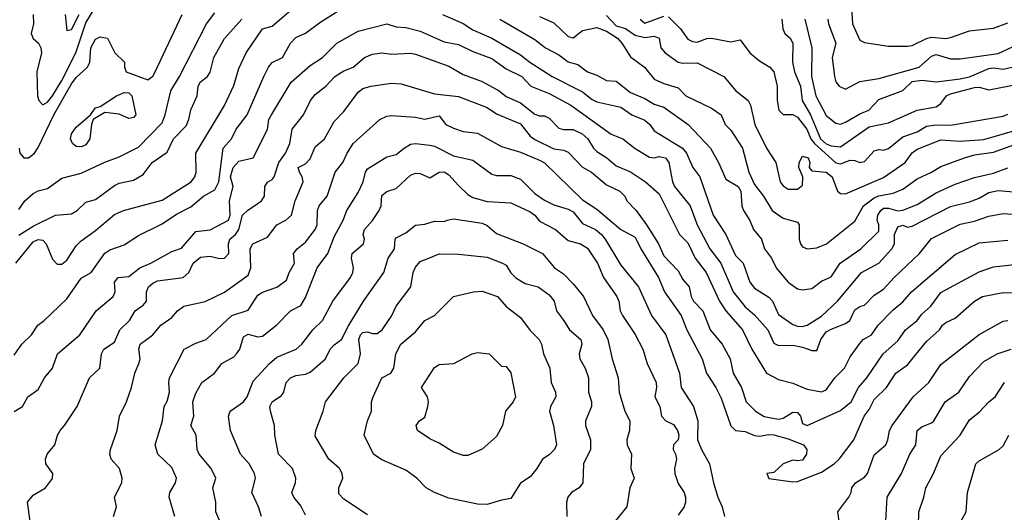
# Model space of a CAD drawing. Header units: metres. Extents: x -46681 to -43747, y -240911 to -237677.
# Tile 191 of 256: x -45633 to -45530, y -239950 to -239898. Entities that reach past the tile are written whole.
import ezdxf

# ---------------------------------------------------------------- set-up
doc = ezdxf.new("R2010")
doc.units = ezdxf.units.M
doc.layers.add('CONTOUR_INDEX', color=1, linetype='Continuous')
doc.layers.add('CONTOUR_INTER', color=3, linetype='Continuous')

msp = doc.modelspace()

# ---------------------------------------------------------------- linework, layer by layer
at = {"layer": 'CONTOUR_INDEX'}
for points, elevation in [([(-45546.02, -239895.52), (-45545.86, -239898.52), (-45545.1, -239900.2), (-45544.6, -239900.46), (-45542.1, -239900.85), (-45540.1, -239900.83), (-45539.6, -239900.76), (-45538.1, -239900.03), (-45537.6, -239899.9), (-45536.1, -239900.04), (-45535.6, -239899.95), (-45533.6, -239899.22), (-45531.1, -239898.94), (-45529.6, -239898.39)], 100), ([(-45633.1, -239917.93), (-45632.47, -239917.02), (-45631.6, -239916.25), (-45631.1, -239915.97), (-45630.1, -239915.72), (-45628.6, -239914.65), (-45626.6, -239914.13), (-45624.1, -239912.97), (-45622.6, -239912.42), (-45620.6, -239911.39), (-45618.1, -239908.85), (-45617.79, -239908.02), (-45617.2, -239905.52), (-45616.28, -239904.02), (-45613.48, -239898.52), (-45612.6, -239897.36)], 105), ([(-45571.6, -239897.64), (-45570.6, -239898.7), (-45569.6, -239898.98), (-45568.6, -239899.69), (-45567.6, -239899.93), (-45566.6, -239899.8), (-45566.1, -239900), (-45565.92, -239901.02), (-45565.46, -239901.52), (-45564.1, -239902.5), (-45563.6, -239902.61), (-45562.1, -239902.6), (-45559.33, -239904.02), (-45558.05, -239905.52), (-45556.77, -239906.52), (-45556.52, -239907.02), (-45556.06, -239909.02), (-45554.87, -239911.52), (-45553.87, -239913.02), (-45553.42, -239915.02), (-45553.1, -239915.45), (-45552.6, -239915.78), (-45551.6, -239915.78), (-45551.1, -239915.37), (-45551.05, -239914.52), (-45551.48, -239913.52), (-45551.45, -239913.02), (-45551.1, -239912.33), (-45550.5, -239912.52), (-45550.32, -239913.02), (-45550.39, -239913.52), (-45550.1, -239913.86), (-45548.6, -239914.03), (-45547.97, -239914.52), (-45547.44, -239916.02), (-45547.1, -239916.26), (-45546.6, -239916.28), (-45542.6, -239914.58), (-45540.33, -239913.02), (-45539.6, -239912.01), (-45539.1, -239911.6), (-45536.6, -239910.65), (-45534.6, -239910.79), (-45532.1, -239910.59), (-45529.1, -239909.73)], 105), ([(-45631.93, -239950.52), (-45632.2, -239948.52), (-45631.6, -239947.79), (-45630.31, -239947.02), (-45629.6, -239946.06), (-45629.56, -239945.52), (-45630.27, -239944.52), (-45630.31, -239944.02), (-45630.15, -239943.52), (-45629.33, -239942.52), (-45629.07, -239941.52), (-45628.79, -239941.02), (-45628.32, -239940.52), (-45626.99, -239938.52), (-45625.73, -239935.52), (-45624.64, -239934.52), (-45624.44, -239933.02), (-45624.2, -239932.52), (-45623.1, -239931.78), (-45622.53, -239930.52), (-45621.52, -239929.52), (-45620.93, -239928.52), (-45620.1, -239927.93), (-45619.76, -239927.52), (-45619.73, -239926.52), (-45619.54, -239926.02), (-45619.1, -239925.61), (-45618.6, -239925.37), (-45615.92, -239925.02), (-45615.31, -239924.52), (-45614.87, -239923.52), (-45614.1, -239922.91), (-45613.1, -239922.79), (-45612.1, -239923.04), (-45611.6, -239923), (-45611.13, -239922.52), (-45611.15, -239921.52), (-45611.01, -239921.02), (-45610.44, -239920.52), (-45610.1, -239920.02), (-45609.69, -239918.52), (-45609.17, -239918.02), (-45607.7, -239917.02), (-45607.38, -239916.52), (-45607.35, -239915.52), (-45607.1, -239915.07), (-45606.6, -239914.8), (-45606.38, -239914.52), (-45605.91, -239913.02), (-45605.2, -239912.02), (-45604.76, -239911.02), (-45604.51, -239909.52), (-45603.33, -239908.02), (-45602.58, -239906.52), (-45602.1, -239905.91), (-45600.97, -239905.02), (-45600.03, -239904.02), (-45599.1, -239903.43), (-45598.1, -239903.03), (-45596.93, -239902.02)], 110), ([(-45596.93, -239902.02), (-45596.1, -239901.69), (-45595.1, -239901.55), (-45594.1, -239901.66), (-45592.1, -239901.58), (-45591.6, -239901.66), (-45588.1, -239902.93), (-45586.6, -239903.79), (-45584.6, -239904.54), (-45582.85, -239905.52), (-45582.1, -239906.1), (-45580.6, -239906.75), (-45579.1, -239907.94), (-45578.6, -239908.12), (-45578.1, -239908.14), (-45577.6, -239908.38), (-45576.6, -239909.41), (-45576.1, -239909.56), (-45575.1, -239909.54), (-45574.16, -239910.02), (-45573.57, -239910.52), (-45572.96, -239911.52), (-45572.6, -239911.85), (-45571.55, -239912.52), (-45570.6, -239913.34), (-45569.1, -239913.97), (-45567.51, -239915.02), (-45566.1, -239916.27), (-45563.97, -239920.52), (-45563.1, -239921.42), (-45562.31, -239923.02), (-45561.16, -239924.52), (-45559.78, -239927.52), (-45559.1, -239928.52), (-45557.35, -239930.52), (-45556.38, -239932.52), (-45554.86, -239935.02), (-45553.6, -239935.69), (-45552.1, -239936.07), (-45550.6, -239936.7), (-45549.1, -239936.99), (-45548.6, -239936.78), (-45547.7, -239935.52), (-45546.68, -239934.52), (-45546.1, -239933.32), (-45545.1, -239931.95), (-45544.72, -239931.52), (-45543.88, -239931.02), (-45543.16, -239930.02), (-45541.6, -239928.42), (-45540.6, -239927.59), (-45539.69, -239926.52), (-45535.1, -239922.64), (-45532.6, -239921.39), (-45529.6, -239921.12)], 110), ([(-45622.88, -239906.02), (-45622.1, -239905.7), (-45621.6, -239905.72), (-45621.27, -239906.02), (-45620.88, -239908.02), (-45621.1, -239908.3), (-45621.6, -239908.4), (-45622.6, -239907.96), (-45624.1, -239907.76), (-45625.32, -239908.52), (-45625.51, -239909.02), (-45625.69, -239910.52), (-45626.1, -239911.17), (-45626.6, -239911.38), (-45627.1, -239911.33), (-45627.5, -239911.02), (-45627.69, -239910.52), (-45627.61, -239910.02), (-45627.1, -239909.3), (-45625.6, -239908.02), (-45625.1, -239907.29), (-45624.6, -239907.16), (-45622.88, -239906.02)], 105), ([(-45603.1, -239949.9), (-45603.6, -239948.9), (-45604.34, -239948.02), (-45604.55, -239947.52), (-45604.15, -239946.52), (-45604.11, -239946.02), (-45604.48, -239945.02), (-45605.93, -239943.52), (-45606.31, -239941.52), (-45606.36, -239940.52), (-45606.78, -239939.02), (-45606.83, -239938.52), (-45606.6, -239938.02), (-45605.6, -239937.38), (-45605.36, -239937.02), (-45605.14, -239936.02), (-45604.68, -239935.52), (-45604.1, -239935.27), (-45603.1, -239935.14), (-45602.6, -239934.94), (-45601.01, -239933.52), (-45600.52, -239932.52), (-45600.1, -239932.08), (-45599.32, -239931.52), (-45598.6, -239930.07), (-45597.02, -239927.52), (-45594.92, -239924.52), (-45594.47, -239923.02), (-45593.78, -239922.02), (-45593.71, -239921.02), (-45593.6, -239920.89), (-45592.6, -239920.37), (-45591.6, -239919.56), (-45590.6, -239919.45), (-45589.6, -239919.14), (-45588.6, -239919.17), (-45588.29, -239919.02)], 115), ([(-45588.29, -239919.02), (-45587.6, -239918.88), (-45584.6, -239919.35), (-45584.1, -239919.58), (-45583.1, -239920.42), (-45580.34, -239921.52), (-45578.3, -239922.52), (-45577.03, -239924.02), (-45576.1, -239924.66), (-45575.1, -239925.68), (-45574, -239927.02), (-45573.05, -239929.02), (-45571.94, -239930.52), (-45571.45, -239931.52), (-45571.01, -239933.52), (-45570.38, -239935.52), (-45570.29, -239937.02), (-45569.68, -239939.02), (-45569.17, -239940.02), (-45569.18, -239941.02), (-45569.46, -239942.02), (-45569.44, -239942.52), (-45569, -239943.52), (-45569.07, -239945.02), (-45568.72, -239946.02), (-45569.15, -239947.02), (-45569.46, -239949.02), (-45570.69, -239950.52)], 115), ([(-45538.94, -239951.02), (-45538.9, -239949.52), (-45538.39, -239948.02), (-45538.19, -239947.02), (-45537.36, -239945.52), (-45536.6, -239943.68), (-45534.57, -239941.52), (-45533.6, -239939.93), (-45532.6, -239939.1), (-45531.6, -239938.02), (-45530.91, -239937.52), (-45529.94, -239936.02)], 115)]:
    msp.add_lwpolyline(points, dxfattribs=dict(at, elevation=elevation))
at = {"layer": 'CONTOUR_INTER'}
for points, elevation in [([(-45631.61, -239897.52), (-45631.59, -239898.52), (-45631.81, -239899.52), (-45631.6, -239900.04), (-45631.06, -239900.52), (-45630.8, -239901.02), (-45630.75, -239901.52), (-45631.22, -239903.52), (-45631.14, -239906.02), (-45631.02, -239906.52), (-45630.6, -239906.97), (-45630.1, -239906.68), (-45629.6, -239906.05), (-45628.6, -239904.43), (-45627.16, -239901.52), (-45626.1, -239898.39), (-45624.6, -239895.9)], 103), ([(-45633.6, -239933.17), (-45632.78, -239932.02), (-45631.78, -239931.02), (-45631.13, -239930.02), (-45630.45, -239929.52), (-45628.1, -239927.27), (-45626.6, -239925.11), (-45625.55, -239924.52), (-45624.1, -239922.47), (-45623.6, -239922.15), (-45622.1, -239921.63), (-45620.6, -239920.64), (-45618.1, -239919.43), (-45616.6, -239918.41), (-45615.1, -239917.65), (-45613.79, -239916.52), (-45612.6, -239915.85), (-45612.18, -239915.02), (-45611.74, -239911.52), (-45610.84, -239910.52), (-45610.37, -239909.52), (-45609.22, -239908.02), (-45607.46, -239904.02), (-45606.98, -239903.02), (-45606.6, -239902.55), (-45605.52, -239902.02), (-45604.68, -239900.52), (-45604.1, -239899.92), (-45603.1, -239899.48), (-45601.6, -239898.36), (-45599.6, -239897.11)], 108), ([(-45633.42, -239923.52), (-45631.6, -239921.31), (-45631.1, -239921.06), (-45630.6, -239921.14), (-45630.26, -239921.52), (-45629.6, -239923.12), (-45629.1, -239923.65), (-45628.6, -239923.64), (-45628.1, -239923.23), (-45627.1, -239921.72), (-45626.6, -239921.18), (-45625.1, -239920.13), (-45623.1, -239918.46), (-45622.16, -239918.02), (-45618.1, -239916.95), (-45615.08, -239915.02), (-45614.69, -239914.52), (-45614.56, -239914.02), (-45614.59, -239912.02), (-45611.6, -239907.05), (-45610.6, -239904.97), (-45610.1, -239903.16), (-45609.3, -239901.52), (-45607.6, -239899.03), (-45606.6, -239898.74), (-45604.6, -239897.04)], 107), ([(-45633.07, -239911.52), (-45632.99, -239912.02), (-45632.6, -239912.52), (-45632.1, -239912.5), (-45631.48, -239912.02), (-45631.1, -239911.45), (-45629.45, -239908.02), (-45627.6, -239904.77), (-45627.1, -239904.12), (-45625.92, -239903.02), (-45625.67, -239902.52), (-45625.56, -239901.02), (-45625.1, -239900.1), (-45624.6, -239899.85), (-45623.84, -239900.02), (-45623.05, -239901.52), (-45622.04, -239902.52), (-45622.05, -239903.02), (-45621.86, -239903.52), (-45619.6, -239904.36), (-45619.1, -239903.96), (-45618.85, -239903.52), (-45616, -239897.52)], 104), ([(-45628.25, -239897.52), (-45628.1, -239899.2), (-45627.6, -239899.1), (-45626.8, -239897.52)], 102), ([(-45588.77, -239897.52), (-45586.6, -239898.47), (-45585.6, -239899.13), (-45583.6, -239900), (-45580.6, -239901.74), (-45579.61, -239902.52), (-45577.3, -239904.02), (-45574.1, -239905.6), (-45573.1, -239906.42), (-45572.6, -239906.66), (-45570.1, -239907.21), (-45568.95, -239908.02), (-45567.6, -239908.57), (-45567.07, -239909.02), (-45566.6, -239909.69), (-45563.64, -239911.52), (-45563.24, -239912.02), (-45562.57, -239913.52), (-45561.82, -239914.52), (-45560.42, -239918.52), (-45559.1, -239920.52), (-45558.1, -239922.72), (-45557.3, -239923.52), (-45556.6, -239925.53), (-45556.1, -239926.16), (-45554.6, -239927.08), (-45554.24, -239927.52), (-45553.6, -239928.89), (-45552.1, -239929.93), (-45551.6, -239930.12), (-45551.1, -239930.17), (-45550.6, -239930.01), (-45549.1, -239929.08), (-45547.44, -239927.52), (-45544.9, -239924.52), (-45543.1, -239923.52), (-45541.72, -239922.02), (-45541.46, -239921.52), (-45541.46, -239920.52), (-45541.1, -239919.73), (-45540.6, -239919.57), (-45540.1, -239919.76), (-45539.6, -239919.66), (-45535.6, -239917.59), (-45533.6, -239917.11), (-45532.6, -239916.72), (-45531.6, -239916.14), (-45530.6, -239915.95), (-45528.6, -239916.1)], 108), ([(-45578.6, -239897.73), (-45577.1, -239898.41), (-45575.6, -239899.84), (-45575.1, -239899.96), (-45574.1, -239899.2), (-45572.6, -239898.89), (-45571.6, -239899.28), (-45570.45, -239900.02), (-45569.99, -239900.52), (-45569.1, -239901.94), (-45567.64, -239903.02), (-45566.6, -239904.29), (-45565.6, -239904.75), (-45564.1, -239905.2), (-45563.28, -239906.02), (-45560.6, -239907.31), (-45559.6, -239908.02), (-45559.18, -239909.02), (-45558.6, -239909.64), (-45557.35, -239911.52), (-45556.71, -239914.02), (-45556.1, -239915.29), (-45555.18, -239916.52), (-45554.27, -239918.02), (-45553.1, -239918.83), (-45551.6, -239919.24), (-45551.45, -239919.52), (-45551.44, -239921.02), (-45551.29, -239921.52), (-45551.1, -239921.83), (-45550.6, -239922.05), (-45549.6, -239921.92), (-45548.59, -239921.52), (-45545.6, -239919.13), (-45544.7, -239917.52), (-45543.6, -239916.7), (-45543.1, -239916.49), (-45541.6, -239916.21), (-45540.6, -239915.8), (-45539.1, -239914.7), (-45537.6, -239914.03), (-45536.6, -239913.42), (-45534.12, -239912.52), (-45533.1, -239912.22), (-45531.1, -239911.91), (-45528.6, -239911.02)], 106), ([(-45568.09, -239898.02), (-45567.6, -239898.44), (-45565.6, -239897.7)], 104), ([(-45565.1, -239897.78), (-45563.84, -239899.02), (-45563.1, -239900.11), (-45562.6, -239900.36), (-45562.1, -239900.41), (-45561.1, -239900.05), (-45560.6, -239900), (-45558.6, -239900.39), (-45557.6, -239900.18), (-45556.6, -239901.55), (-45555.6, -239902.39), (-45554.52, -239903.02), (-45554.08, -239903.52), (-45553.73, -239905.02), (-45553.75, -239906.52), (-45553.56, -239907.52), (-45553.1, -239907.97), (-45552.1, -239908), (-45551.6, -239908.26), (-45550.62, -239909.52), (-45550.2, -239910.52), (-45549.83, -239911.02), (-45547.6, -239913.03), (-45547.1, -239913.13), (-45546.1, -239912.77), (-45545.6, -239912.81), (-45545.1, -239913.02), (-45544.6, -239912.91), (-45543.6, -239911.77), (-45543.1, -239911.64), (-45542.6, -239911.71), (-45542.1, -239911.53), (-45540.6, -239910.32), (-45539.1, -239909.8), (-45538.1, -239909.2), (-45537.1, -239909.06), (-45535.6, -239909.11), (-45530.1, -239908.15), (-45529.6, -239907.96)], 104), ([(-45633.6, -239939.06), (-45632.71, -239938.52), (-45632.16, -239937.52), (-45631.1, -239936.76), (-45630.42, -239935.52), (-45629.57, -239934.52), (-45629.08, -239933.02), (-45626.74, -239931.02), (-45625.02, -239928.52), (-45623.22, -239927.02), (-45623.04, -239926.52), (-45623.11, -239925.52), (-45622.73, -239925.02), (-45621.6, -239924.94), (-45620.43, -239924.02), (-45619.28, -239923.52), (-45617.1, -239922.3), (-45616.1, -239921.97), (-45614.6, -239920.21), (-45613.1, -239920.05), (-45611.18, -239919.02), (-45610.99, -239918.52), (-45611.07, -239917.02), (-45610.66, -239915.52), (-45610.96, -239914.52), (-45610.67, -239913.52), (-45610.1, -239912.86), (-45608.57, -239912.52), (-45607.1, -239909.56), (-45606.93, -239908.52), (-45606.68, -239908.02), (-45604.6, -239904.61), (-45602.6, -239902.86), (-45601.34, -239902.02), (-45599.81, -239900.52), (-45597.6, -239899.28), (-45594.6, -239898.49), (-45593.6, -239898.81), (-45592.6, -239898.9), (-45591.1, -239899.26), (-45588.6, -239900.38), (-45587.1, -239900.66), (-45585.6, -239901.4), (-45583.6, -239902.12), (-45582.1, -239903.21), (-45580.48, -239904.02), (-45579.53, -239905.02), (-45577.6, -239905.8), (-45575.32, -239907.02), (-45571.1, -239910.03), (-45569.89, -239910.52), (-45568.6, -239911.54), (-45567.1, -239912.46), (-45566.6, -239912.53), (-45566.1, -239912.38), (-45565.42, -239912.52), (-45565.08, -239913.02), (-45564.71, -239915.02), (-45564.5, -239915.52), (-45562.85, -239917.52), (-45562.1, -239919.53), (-45560.8, -239922.02), (-45559.65, -239923.52), (-45558.36, -239926.52), (-45557.1, -239928.11), (-45556.1, -239928.94), (-45554.72, -239930.52), (-45554.1, -239931.89), (-45553.6, -239932.13), (-45552.1, -239932.12), (-45551.1, -239932.3), (-45550.1, -239932.66), (-45549.6, -239932.65), (-45549.17, -239931.52), (-45548.6, -239930.73), (-45548.1, -239930.42), (-45546.6, -239929.85), (-45546.14, -239929.52), (-45545.6, -239928.43), (-45545.1, -239928.05), (-45544.6, -239927.91), (-45543.6, -239926.88), (-45542.6, -239926.26), (-45541.49, -239925.02), (-45538.85, -239922.52), (-45537.6, -239920.95), (-45534.6, -239919.45), (-45533.1, -239919.15), (-45531.6, -239918.63), (-45530.1, -239918.35), (-45527.6, -239918.51)], 109), ([(-45633.1, -239920.61), (-45631.6, -239919.68), (-45629.26, -239918.52), (-45627.6, -239918.36), (-45626.99, -239918.02), (-45626.1, -239917.16), (-45625.1, -239916.87), (-45623.1, -239915.41), (-45622.6, -239915.17), (-45621.1, -239914.85), (-45620.1, -239914.26), (-45619.14, -239913.02), (-45617.6, -239911.93), (-45616.91, -239910.52), (-45615.6, -239909.17), (-45615.31, -239908.52), (-45615.1, -239907.5), (-45614.43, -239906.02), (-45614.33, -239905.02), (-45614.1, -239904.57), (-45613.38, -239904.02), (-45613.1, -239903.56), (-45612.69, -239902.02), (-45611.6, -239900.05), (-45609.76, -239898.02)], 106), ([(-45582.78, -239898.02), (-45579.1, -239900.14), (-45577.97, -239901.02), (-45576.6, -239901.76), (-45575.6, -239902.47), (-45574.6, -239902.77), (-45573.6, -239903.52), (-45572.6, -239903.87), (-45571.6, -239904.43), (-45570.6, -239904.51), (-45569.1, -239905.67), (-45567.6, -239906.32), (-45566.6, -239906.91), (-45565.6, -239907.23), (-45563.05, -239909.02), (-45560.71, -239911.52), (-45559.87, -239913.02), (-45559.1, -239914.75), (-45557.83, -239915.52), (-45557.55, -239916.02), (-45557.44, -239917.52), (-45557.26, -239918.02), (-45556.6, -239919.07), (-45556.22, -239920.02), (-45555.38, -239921.02), (-45555.08, -239922.02), (-45554.34, -239923.02), (-45553.83, -239924.02), (-45553.01, -239925.02), (-45552.57, -239925.52), (-45551.6, -239926.2), (-45551.1, -239926.33), (-45550.1, -239926.18), (-45549.1, -239925.41), (-45548.1, -239924.97), (-45547.13, -239923.52), (-45544.97, -239922.02), (-45543.1, -239920.18), (-45543.09, -239919.52), (-45543.27, -239919.02), (-45543.2, -239918.52), (-45542.9, -239918.02), (-45542.6, -239917.79), (-45542.1, -239917.77), (-45541.1, -239918.05), (-45540.6, -239917.98), (-45539.1, -239917.41), (-45537.1, -239916.17), (-45535.1, -239915.27), (-45533.1, -239914.58), (-45531.1, -239914.13), (-45529.6, -239913.57)], 107), ([(-45553.25, -239898.02), (-45553.13, -239899.02), (-45552.94, -239899.52), (-45552.36, -239900.02), (-45552.1, -239900.52), (-45552.12, -239902.52), (-45551.92, -239903.52), (-45551.28, -239905.02), (-45551.13, -239906.52), (-45550.26, -239908.02), (-45549.19, -239910.52), (-45548.6, -239911.04), (-45548.1, -239911.25), (-45547.1, -239911.36), (-45544.1, -239909.26), (-45542.1, -239908.87), (-45539.1, -239907.52), (-45537.1, -239907.18), (-45536.6, -239906.85), (-45536.01, -239906.02), (-45535.6, -239905.81), (-45533.1, -239905.15), (-45532.6, -239905.13), (-45531.6, -239905.42), (-45527.6, -239904.64)], 103), ([(-45550.83, -239898.02), (-45550.11, -239901.02), (-45550.14, -239904.02), (-45549.69, -239906.02), (-45548.6, -239908.09), (-45547.6, -239908.88), (-45547.1, -239909), (-45546.6, -239908.8), (-45545.1, -239907.91), (-45544.16, -239907.52), (-45543.1, -239906.43), (-45540.6, -239905.47), (-45539.6, -239904.52), (-45538.6, -239904.38), (-45537.1, -239904.57), (-45534.6, -239904.27), (-45533.6, -239904.04), (-45531.6, -239903.18), (-45531.1, -239903.11), (-45530.1, -239903.26), (-45528.6, -239902.9)], 102), ([(-45548.45, -239898.02), (-45548.37, -239898.52), (-45547.61, -239900.52), (-45547.98, -239902.02), (-45547.74, -239904.02), (-45547.6, -239904.57), (-45547.26, -239905.02), (-45546.6, -239905.33), (-45545.1, -239904.54), (-45543.1, -239904.21), (-45538.88, -239903.02), (-45537.6, -239901.88), (-45537.1, -239901.7), (-45535.6, -239902.17), (-45534.6, -239902.16), (-45530.6, -239901.59), (-45529.1, -239900.92)], 101), ([(-45623.21, -239950.02), (-45622.88, -239949.02), (-45623.08, -239948.02), (-45622.33, -239946.52), (-45622.29, -239946.02), (-45622.59, -239945.02), (-45623.45, -239944.02), (-45623.58, -239943.52), (-45623.5, -239943.02), (-45622.83, -239941.02), (-45622.57, -239939.52), (-45621.84, -239938.02), (-45621.31, -239936.52), (-45620.98, -239935.02), (-45620.54, -239934.02), (-45620.42, -239933.52), (-45620.54, -239932.52), (-45620.42, -239932.02), (-45619.1, -239931.04), (-45618.24, -239930.02), (-45617.1, -239929.2), (-45616.49, -239928.52), (-45615.83, -239928.02), (-45613.6, -239927.54), (-45611.6, -239926.57), (-45609.1, -239924.8), (-45608.81, -239924.02), (-45608.88, -239922.02), (-45608.62, -239921.52), (-45607.1, -239920.81), (-45606.1, -239919.52), (-45605.17, -239919.02), (-45604.57, -239918.52), (-45604.18, -239917.02), (-45603.35, -239915.02), (-45603.44, -239914.52), (-45603.75, -239914.02), (-45603.89, -239913.52), (-45603.1, -239913.13), (-45602.6, -239912.62), (-45602.1, -239911.37), (-45601.13, -239910.52), (-45600.1, -239908.72), (-45599.1, -239907.66), (-45597.6, -239905.65), (-45597.1, -239905.28), (-45596.25, -239905.02)], 111), ([(-45596.25, -239905.02), (-45594.1, -239904.7), (-45593.1, -239904.77), (-45589.6, -239905.82), (-45587.1, -239906.09), (-45584.1, -239907.25), (-45583.1, -239907.91), (-45580.6, -239908.95), (-45579.6, -239910.24), (-45579.1, -239910.6), (-45577.1, -239911.57), (-45576.1, -239911.7), (-45575.6, -239911.91), (-45574.1, -239913.49), (-45573.17, -239914.02), (-45571.6, -239915.33), (-45570.21, -239916.02), (-45569.69, -239916.52), (-45569.47, -239917.02), (-45568.5, -239918.02), (-45567.4, -239919.52), (-45566.16, -239921.52), (-45565.6, -239922.77), (-45564.1, -239924.32), (-45563.6, -239925.23), (-45562.96, -239926.02), (-45562.75, -239927.02), (-45562.5, -239927.52), (-45561.52, -239928.52), (-45560.76, -239930.52), (-45559.51, -239932.02), (-45558.67, -239933.52), (-45558.34, -239935.02), (-45557.48, -239936.52), (-45556.98, -239938.02), (-45556.02, -239939.02), (-45555.1, -239939.58), (-45553.6, -239939.85), (-45553.1, -239939.74), (-45552.1, -239939.12), (-45551.6, -239939.15), (-45551.31, -239939.52), (-45551.1, -239940.31), (-45550.6, -239940.51), (-45547.1, -239938.93), (-45545.99, -239938.02), (-45545.24, -239936.52), (-45544.35, -239935.52), (-45542.65, -239933.02), (-45541.1, -239931.65), (-45540.29, -239930.52), (-45539.1, -239929.53), (-45538.6, -239928.86), (-45537.65, -239928.02), (-45536.6, -239926.59), (-45532.6, -239924.45), (-45531.1, -239923.93), (-45528.6, -239923.64)], 111), ([(-45595.31, -239908.52), (-45594.6, -239908.15), (-45594.1, -239908.08), (-45591.6, -239908.26), (-45590.6, -239908.46), (-45589.1, -239908.14), (-45588.41, -239909.02), (-45587.6, -239909.4), (-45586.6, -239909.77), (-45585.1, -239909.94), (-45582.6, -239911.33), (-45580.6, -239911.91), (-45578.6, -239912.75), (-45578.1, -239913.04), (-45574.1, -239916.91), (-45572.6, -239917.87), (-45570.1, -239920.02), (-45568.6, -239920.8), (-45568.01, -239922.02), (-45566.16, -239925.02), (-45565.52, -239926.52), (-45563.79, -239929.02), (-45563.19, -239930.52), (-45561.58, -239933.52), (-45561.13, -239935.02), (-45560.14, -239936.52), (-45559.6, -239937.64), (-45558.6, -239940.55), (-45558.1, -239941.03), (-45557.1, -239941.15), (-45556.1, -239941.55), (-45555.6, -239941.64), (-45554.6, -239941.46), (-45554.1, -239941.5), (-45552.6, -239941.91), (-45550.99, -239942.52), (-45550.63, -239943.02), (-45550.68, -239943.52), (-45551.1, -239944.13), (-45551.6, -239944.22), (-45552.1, -239944.14), (-45553.1, -239944.51), (-45554.1, -239945.43), (-45554.81, -239945.52), (-45554.6, -239946.06), (-45552.1, -239946.39), (-45551.6, -239946.35), (-45549.1, -239945.38), (-45547.78, -239944.52), (-45547.25, -239944.02), (-45545.71, -239942.02), (-45544.62, -239939.52), (-45544.1, -239938.85), (-45543.6, -239937.78), (-45542.28, -239936.52), (-45541.31, -239935.02), (-45540.1, -239934.16), (-45538.1, -239931.73), (-45536.76, -239930.52), (-45536.42, -239930.02), (-45536.1, -239929.74), (-45535.1, -239929.27), (-45533.1, -239927.52), (-45532.24, -239927.02), (-45530.1, -239926.61), (-45527.6, -239926.65)], 112), ([(-45616.79, -239950.02), (-45617.38, -239948.02), (-45617.32, -239947.52), (-45616.7, -239946.52), (-45616.61, -239946.02), (-45617.1, -239944.89), (-45618.55, -239943.52), (-45618.84, -239942.52), (-45618.06, -239940.02), (-45617.9, -239938.52), (-45617.6, -239937.95), (-45617.35, -239937.02), (-45617.42, -239936.02), (-45617.33, -239935.52), (-45615.79, -239932.52), (-45614.6, -239931.9), (-45613.51, -239931.52), (-45610.82, -239929.02), (-45609.1, -239928.46), (-45608.1, -239926.89), (-45607.6, -239926.56), (-45606.1, -239926.04), (-45605.1, -239925.3), (-45604.82, -239924.52), (-45604.24, -239923.52), (-45604.36, -239922.52), (-45603.98, -239922.02), (-45603.1, -239921.32), (-45602.08, -239920.02), (-45601.87, -239919.52), (-45601.84, -239918.02), (-45601.67, -239917.52), (-45600.85, -239916.52), (-45599.99, -239914.02), (-45599.19, -239913.02), (-45598.75, -239912.02), (-45598.1, -239911.03), (-45595.31, -239908.52)], 112), ([(-45592.78, -239911.52), (-45592.1, -239911.09), (-45591.6, -239911.02), (-45590.1, -239911.21), (-45589.6, -239911.31), (-45587.6, -239912.31), (-45585.6, -239912.76), (-45583.6, -239914.23), (-45583.1, -239914.37), (-45581.6, -239914.38), (-45580.6, -239914.74), (-45579.1, -239916.26), (-45578.1, -239916.93), (-45577.1, -239917.44), (-45575.6, -239917.87), (-45575.1, -239918.17), (-45574.1, -239919.38), (-45572.74, -239920.02), (-45572.11, -239920.52), (-45571.73, -239921.02), (-45570.1, -239923.74), (-45568.24, -239926.02), (-45566.9, -239929.02), (-45565.38, -239931.02), (-45563.95, -239935.02), (-45563.77, -239936.52), (-45562.51, -239938.52), (-45562.05, -239940.02), (-45562.09, -239942.02), (-45561.67, -239943.02), (-45560.82, -239944.52), (-45560.4, -239946.52), (-45559.95, -239948.02), (-45559.49, -239949.02), (-45559.25, -239950.02)], 113), ([(-45611.19, -239952.52), (-45612.5, -239949.52), (-45612.48, -239948.52), (-45612.8, -239947.02), (-45612.5, -239946.02), (-45612.98, -239945.02), (-45614.23, -239943.52), (-45614.45, -239943.02), (-45614.55, -239941.52), (-45615.12, -239940.52), (-45614.79, -239939.52), (-45614.9, -239938.02), (-45614.6, -239937.12), (-45613.97, -239936.02), (-45612.63, -239935.02), (-45611.86, -239934.02), (-45610.6, -239933.33), (-45610.33, -239933.02), (-45609.99, -239932.52), (-45609.6, -239931.25), (-45609.1, -239930.94), (-45608.1, -239931.23), (-45607.6, -239931.18), (-45606.1, -239929.99), (-45604.68, -239928.52), (-45603.6, -239927.96), (-45603.1, -239927.13), (-45601.88, -239924.02), (-45600.77, -239922.52), (-45600.1, -239920.77), (-45599.16, -239919.02), (-45598.77, -239918.02), (-45597.6, -239916.15), (-45597.06, -239915.02), (-45596.83, -239914.02), (-45596.6, -239913.66), (-45594.6, -239912.43), (-45593.6, -239912.18), (-45592.78, -239911.52)], 113), ([(-45607.72, -239950.02), (-45608.02, -239949.02), (-45608.73, -239947.52), (-45608.33, -239946.02), (-45608.44, -239945.52), (-45608.99, -239944.52), (-45609.92, -239943.52), (-45610.96, -239941.02), (-45611.17, -239939.52), (-45610.98, -239939.02), (-45609.58, -239938.02), (-45609.22, -239937.52), (-45608.6, -239935.87), (-45606.89, -239934.02), (-45606.1, -239933.36), (-45604.08, -239932.52), (-45603.49, -239932.02), (-45602.33, -239930.52), (-45601.32, -239929.52), (-45600.24, -239927.52), (-45598.39, -239925.02), (-45598.15, -239924.52), (-45598.09, -239924.02), (-45598.3, -239923.02), (-45598.22, -239922.52), (-45597.03, -239921.52), (-45596.94, -239921.02), (-45597.07, -239920.52), (-45596.94, -239920.02), (-45596.1, -239919.07), (-45595.39, -239918.02), (-45595.17, -239917.52), (-45595.1, -239916.47), (-45594.6, -239916.05), (-45593.6, -239915.73), (-45592.1, -239914.32), (-45591.6, -239914.13), (-45591.1, -239914.14), (-45590.1, -239914.61), (-45589.12, -239914.02)], 114), ([(-45589.12, -239914.02), (-45588.6, -239913.99), (-45588.1, -239914.28), (-45587.1, -239915.42), (-45586.1, -239916.36), (-45585.6, -239916.67), (-45584.1, -239917.09), (-45581.6, -239917.22), (-45579.6, -239918.16), (-45579.1, -239918.53), (-45578.6, -239919.15), (-45576.93, -239920.02), (-45575.6, -239921.15), (-45574.32, -239921.52), (-45573.6, -239921.95), (-45572.55, -239923.52), (-45571.9, -239925.02), (-45570.52, -239927.02), (-45570.3, -239927.52), (-45570.16, -239928.52), (-45569.92, -239929.02), (-45568.6, -239931), (-45567.81, -239932.52), (-45567.33, -239934.02), (-45566.41, -239936.02), (-45566.37, -239936.52), (-45566.55, -239937.52), (-45566.03, -239938.52), (-45565.84, -239939.52), (-45565.38, -239940.02), (-45564.6, -239940.42), (-45564.16, -239941.02), (-45564.03, -239941.52), (-45564.1, -239942.02), (-45564.6, -239942.52), (-45564.64, -239943.02), (-45564.37, -239943.52), (-45564.29, -239944.02), (-45564.49, -239945.02), (-45564.45, -239945.52), (-45564.1, -239946.57), (-45563.48, -239947.52), (-45563.33, -239948.02), (-45563.33, -239948.52), (-45563.47, -239949.02), (-45564.1, -239949.87)], 114), ([(-45590.18, -239923.02), (-45589.1, -239922.55), (-45587.1, -239922.58), (-45584.1, -239922.91), (-45582.49, -239923.52), (-45582.1, -239923.74), (-45581.6, -239924.54), (-45581.1, -239925.05), (-45580.1, -239925.67), (-45578.76, -239926.02), (-45577.6, -239926.86), (-45577.07, -239927.52), (-45576.85, -239928.52), (-45576.1, -239929.48), (-45575.49, -239930.52), (-45574.29, -239931.52), (-45574.17, -239932.02), (-45574.47, -239933.02), (-45574.38, -239933.52), (-45573.84, -239934.52), (-45573.48, -239935.52), (-45573.47, -239937.02), (-45573.18, -239938.02), (-45573.18, -239938.52), (-45573.8, -239940.02), (-45573.81, -239940.52), (-45573.26, -239942.02), (-45573.29, -239943.02), (-45574.02, -239944.52), (-45574.09, -239946.52), (-45574.47, -239947.02), (-45575.26, -239947.52), (-45575.65, -239948.02), (-45575.79, -239948.52), (-45575.75, -239950.02)], 116), ([(-45596.6, -239949.86), (-45599.1, -239948.22), (-45599.6, -239947.66), (-45599.6, -239947.02), (-45599.19, -239946.02), (-45599.28, -239945.52), (-45599.55, -239945.02), (-45600.65, -239944.02), (-45602.1, -239941.61), (-45602.03, -239941.02), (-45601.24, -239939.02), (-45601.02, -239938.02), (-45599.1, -239935.52), (-45597.61, -239934.02), (-45597.34, -239933.02), (-45597.54, -239931.52), (-45597.35, -239931.02), (-45597.1, -239930.77), (-45596.6, -239930.72), (-45596.1, -239930.9), (-45595.6, -239930.88), (-45595.07, -239930.52), (-45594.1, -239929.08), (-45593.6, -239928.02), (-45592.08, -239926.02), (-45591.82, -239924.52), (-45591.6, -239923.95), (-45591.1, -239923.37), (-45590.18, -239923.02)], 116), ([(-45585.52, -239926.52), (-45584.6, -239926.45), (-45583.01, -239927.02), (-45582.1, -239928.06), (-45580.6, -239929.2), (-45579.6, -239930.57), (-45578.64, -239931.52), (-45578.39, -239932.02), (-45578.18, -239933.02), (-45577.53, -239934.52), (-45577.38, -239936.02), (-45576.93, -239937.02), (-45576.89, -239937.52), (-45577.47, -239938.52), (-45577.56, -239939.02), (-45577.16, -239940.52), (-45576.85, -239942.52), (-45577.05, -239943.02), (-45577.6, -239943.59), (-45578.3, -239944.02), (-45578.9, -239945.02), (-45579.6, -239945.88), (-45580.6, -239946.55), (-45581.6, -239948.15), (-45582.6, -239948.32), (-45584.1, -239948.78), (-45585.1, -239948.75), (-45588.1, -239948.11), (-45589.59, -239947.52), (-45590.47, -239947.02), (-45591.45, -239946.02), (-45592.6, -239945.18), (-45595.1, -239944.1), (-45596, -239943.52), (-45596.95, -239941.52), (-45596.62, -239940.02), (-45596.18, -239939.02), (-45596.18, -239938.02), (-45596.02, -239937.52), (-45595.1, -239935.52), (-45594.16, -239935.02), (-45593.86, -239934.52), (-45593.65, -239933.02), (-45593.12, -239932.02), (-45591.6, -239930.71), (-45590.6, -239929.52), (-45589.6, -239928.99), (-45587.6, -239927.01), (-45585.52, -239926.52)], 117), ([(-45547.24, -239950.52), (-45547.38, -239949.52), (-45546.24, -239948.02), (-45546, -239947.52), (-45545.94, -239947.02), (-45545.54, -239946.52), (-45544.6, -239945.91), (-45544.29, -239945.52), (-45543.6, -239943.56), (-45542.36, -239942.52), (-45542.14, -239942.02), (-45541.97, -239941.02), (-45541.7, -239940.52), (-45539.52, -239937.52), (-45537.87, -239936.02), (-45536.6, -239934.14), (-45532.6, -239931), (-45530.1, -239929.59), (-45529.61, -239929.52)], 113), ([(-45585.66, -239933.02), (-45585.1, -239932.86), (-45583.88, -239933.02), (-45582.6, -239934.29), (-45582.1, -239934.35), (-45581.6, -239934.99), (-45581.13, -239937.52), (-45581.37, -239938.02), (-45582.17, -239939.02), (-45582.48, -239940.52), (-45583.1, -239941.67), (-45584.6, -239942.99), (-45586.1, -239943.64), (-45586.6, -239943.63), (-45587.6, -239943.28), (-45589.1, -239942.34), (-45590.1, -239941.91), (-45591.4, -239941.02), (-45591.53, -239940.52), (-45591.16, -239940.02), (-45590.6, -239939.62), (-45590.29, -239938.52), (-45590.23, -239938.02), (-45590.35, -239937.52), (-45590.95, -239936.52), (-45589.6, -239934.43), (-45589.1, -239934.14), (-45587.57, -239934.02), (-45585.66, -239933.02)], 118), ([(-45542.37, -239950.52), (-45542.22, -239948.02), (-45540.74, -239945.52), (-45539.86, -239943.52), (-45539.23, -239942.52), (-45539.09, -239941.02), (-45538.6, -239940.64), (-45537.6, -239940.24), (-45537.35, -239940.02), (-45536.15, -239938.02), (-45534.72, -239937.02), (-45533.6, -239935.37), (-45532.1, -239933.81), (-45530.71, -239933.02), (-45529.23, -239932.52)], 114), ([(-45529.23, -239964.02), (-45530.42, -239962.52), (-45531.24, -239960.02), (-45532.1, -239959.16), (-45532.53, -239958.52), (-45532.77, -239957.52), (-45532.58, -239957.02), (-45532.06, -239956.52), (-45531.86, -239956.02), (-45532.02, -239955.52), (-45532.36, -239955.02), (-45533.72, -239954.02), (-45534.17, -239953.52), (-45534.78, -239952.02), (-45534.86, -239951.52), (-45534.79, -239951.02), (-45533.94, -239949.52), (-45533.83, -239947.52), (-45532.93, -239944.52), (-45532.6, -239944.21), (-45530.51, -239943.02), (-45530.1, -239942.65), (-45529.5, -239941.52)], 116)]:
    msp.add_lwpolyline(points, dxfattribs=dict(at, elevation=elevation))

doc.saveas('drawing.dxf')
